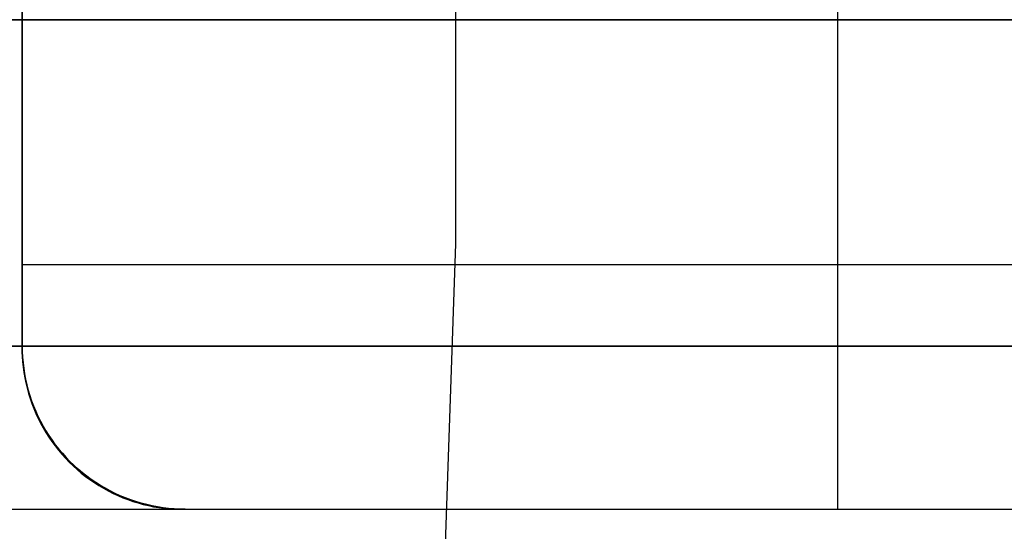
# Model space of a CAD drawing. Header units: millimetres. Extents: x 8926 to 10090, y -5004 to -3986.
# Tile 201 of 256: x 9545.26 to 9548.28, y -4355.07 to -4353.51. Entities that reach past the tile are written whole.
import ezdxf

# ---------------------------------------------------------------- set-up
doc = ezdxf.new("R2010")
doc.units = ezdxf.units.MM
for name, color, linetype in [('1', 7, 'Continuous'), ('COLOR EXT', 7, 'Continuous'), ('luz', 7, 'Continuous')]:
    doc.layers.add(name, color=color, linetype=linetype)
doc.layers.add('BLANCO METALICO', color=7, linetype='Continuous', true_color=0xededed)

msp = doc.modelspace()

# ---------------------------------------------------------------- linework, layer by layer
at = {"layer": '1', "color": 250, "true_color": 0x111111}
for p, q in [((9574.7975, -4353.5053, 45.7922), (9533.9541, -4353.5053, 45.7922)), ((9549.8292, -4353.5053, 98.6312), (9534.2804, -4353.5053, 98.6312))]:
    msp.add_line(p, q, dxfattribs=at)
at = {"layer": 'BLANCO METALICO'}
for p, q in [((9547.7699, -4353.5053, 276.5105), (9547.7699, -4352.0053, 276.5105)), ((9545.2699, -4353.5053, 242.5324), (9545.2699, -4352.5053, 242.5324)), ((9545.2699, -4352.5053, 276.5105), (9545.2699, -4353.5053, 276.5105)), ((9545.2699, -4352.5053, 258.9542), (9545.2699, -4354.5053, 258.9542)), ((9531.805, -4353.5053, 219.9163), (9605.005, -4353.5053, 219.9163)), ((9545.2699, -4353.5053, 242.5324), (9543.7699, -4353.5053, 242.5324)), ((9544.3539, -4353.5053, 236.5324), (9555.1899, -4353.5053, 236.5324)), ((9545.2699, -4354.5053, 242.5324), (9545.2699, -4353.5053, 242.5324)), ((9550.2699, -4353.5053, 276.5105), (9545.2699, -4353.5053, 276.5105)), ((9545.2699, -4353.5053, 276.5105), (9545.2699, -4354.5053, 276.5105)), ((9545.2699, -4353.5053, 242.5324), (9545.2699, -4353.5053, 276.5105)), ((9547.7699, -4355.0053, 276.5105), (9547.7699, -4353.5053, 276.5105)), ((9545.2699, -4354.2553, 276.5105), (9550.2699, -4354.2553, 276.5105)), ((9545.2699, -4354.5053, 271.2851), (9545.2698, -4354.5215, 271.2886)), ((9545.2698, -4354.5215, 271.2886), (9545.2703, -4354.5377, 271.2919)), ((9545.2702, -4354.5224, 266.7736), (9545.2699, -4354.5053, 266.7736)), ((9545.2699, -4354.5053, 259.1022), (9545.2702, -4354.5224, 259.1022)), ((9545.2702, -4354.5224, 242.5324), (9545.2699, -4354.5053, 242.5324)), ((9545.2699, -4354.5053, 259.1022), (9545.2699, -4354.5053, 242.5324)), ((9545.2699, -4354.5053, 271.2851), (9545.2699, -4354.5053, 276.5105)), ((9545.2699, -4354.5053, 276.5105), (9545.2702, -4354.5224, 276.5105)), ((9545.2699, -4354.5053, 266.7736), (9545.2699, -4354.5053, 271.2851)), ((9545.2699, -4354.5053, 259.1022), (9545.2699, -4354.5053, 260.5939)), ((9545.2699, -4354.5053, 260.5939), (9545.2699, -4354.5053, 266.7736)), ((9545.2702, -4354.5224, 263.6937), (9545.2699, -4354.5053, 263.6937)), ((9545.2702, -4354.5224, 254.0324), (9545.2699, -4354.5053, 254.0324)), ((9545.2711, -4354.5394, 266.7736), (9545.2702, -4354.5224, 266.7736)), ((9545.2702, -4354.5224, 259.1022), (9545.2711, -4354.5394, 259.1022)), ((9545.2711, -4354.5394, 242.5324), (9545.2702, -4354.5224, 242.5324)), ((9545.2702, -4354.5224, 276.5105), (9545.2711, -4354.5394, 276.5105)), ((9545.2711, -4354.5394, 263.6937), (9545.2702, -4354.5224, 263.6937)), ((9545.2711, -4354.5394, 254.0324), (9545.2702, -4354.5224, 254.0324)), ((9545.2703, -4354.5377, 271.2919), (9545.2713, -4354.554, 271.2951)), ((9545.2725, -4354.5564, 266.7736), (9545.2711, -4354.5394, 266.7736)), ((9545.2711, -4354.5394, 259.1022), (9545.2725, -4354.5564, 259.1022)), ((9545.2725, -4354.5564, 242.5324), (9545.2711, -4354.5394, 242.5324)), ((9545.2711, -4354.5394, 276.5105), (9545.2725, -4354.5564, 276.5105)), ((9545.2725, -4354.5564, 263.6937), (9545.2711, -4354.5394, 263.6937)), ((9545.2725, -4354.5564, 254.0324), (9545.2711, -4354.5394, 254.0324)), ((9545.2713, -4354.554, 271.2951), (9545.2729, -4354.5702, 271.2982)), ((9545.2746, -4354.5734, 266.7736), (9545.2725, -4354.5564, 266.7736)), ((9545.2725, -4354.5564, 259.1022), (9545.2746, -4354.5734, 259.1022)), ((9545.2746, -4354.5734, 242.5324), (9545.2725, -4354.5564, 242.5324)), ((9545.2725, -4354.5564, 276.5105), (9545.2746, -4354.5734, 276.5105)), ((9545.2746, -4354.5734, 263.6937), (9545.2725, -4354.5564, 263.6937)), ((9545.2746, -4354.5734, 254.0324), (9545.2725, -4354.5564, 254.0324)), ((9545.2729, -4354.5702, 271.2982), (9545.275, -4354.5863, 271.3011)), ((9545.2772, -4354.5903, 266.7736), (9545.2746, -4354.5734, 266.7736)), ((9545.2746, -4354.5734, 259.1022), (9545.2772, -4354.5903, 259.1022)), ((9545.2772, -4354.5903, 242.5324), (9545.2746, -4354.5734, 242.5324)), ((9545.2746, -4354.5734, 276.5105), (9545.2772, -4354.5903, 276.5105)), ((9545.2772, -4354.5903, 263.6937), (9545.2746, -4354.5734, 263.6937)), ((9545.2772, -4354.5903, 254.0324), (9545.2746, -4354.5734, 254.0324)), ((9545.275, -4354.5863, 271.3011), (9545.2777, -4354.6024, 271.304)), ((9545.2804, -4354.607, 266.7736), (9545.2772, -4354.5903, 266.7736)), ((9545.2772, -4354.5903, 259.1022), (9545.2804, -4354.607, 259.1022)), ((9545.2804, -4354.607, 242.5324), (9545.2772, -4354.5903, 242.5324)), ((9545.2772, -4354.5903, 276.5105), (9545.2804, -4354.607, 276.5105)), ((9545.2804, -4354.607, 263.6937), (9545.2772, -4354.5903, 263.6937)), ((9545.2804, -4354.607, 254.0324), (9545.2772, -4354.5903, 254.0324)), ((9545.2777, -4354.6024, 271.304), (9545.281, -4354.6184, 271.3066)), ((9545.2841, -4354.6237, 266.7736), (9545.2804, -4354.607, 266.7736)), ((9545.2804, -4354.607, 259.1022), (9545.2841, -4354.6237, 259.1022)), ((9545.2841, -4354.6237, 242.5324), (9545.2804, -4354.607, 242.5324)), ((9545.2804, -4354.607, 276.5105), (9545.2841, -4354.6237, 276.5105)), ((9545.2841, -4354.6237, 263.6937), (9545.2804, -4354.607, 263.6937)), ((9545.2841, -4354.6237, 254.0324), (9545.2804, -4354.607, 254.0324)), ((9545.281, -4354.6184, 271.3066), (9545.2848, -4354.6344, 271.3092)), ((9545.2885, -4354.6402, 266.7736), (9545.2841, -4354.6237, 266.7736)), ((9545.2841, -4354.6237, 259.1022), (9545.2885, -4354.6402, 259.1022)), ((9545.2885, -4354.6402, 242.5324), (9545.2841, -4354.6237, 242.5324)), ((9545.2841, -4354.6237, 276.5105), (9545.2885, -4354.6402, 276.5105)), ((9545.2885, -4354.6402, 263.6937), (9545.2841, -4354.6237, 263.6937)), ((9545.2885, -4354.6402, 254.0324), (9545.2841, -4354.6237, 254.0324)), ((9545.2848, -4354.6344, 271.3092), (9545.2891, -4354.6502, 271.3116)), ((9545.2934, -4354.6566, 266.7736), (9545.2885, -4354.6402, 266.7736)), ((9545.2885, -4354.6402, 259.1022), (9545.2934, -4354.6566, 259.1022)), ((9545.2934, -4354.6566, 242.5324), (9545.2885, -4354.6402, 242.5324)), ((9545.2885, -4354.6402, 276.5105), (9545.2934, -4354.6566, 276.5105)), ((9545.2934, -4354.6566, 263.6937), (9545.2885, -4354.6402, 263.6937)), ((9545.2934, -4354.6566, 254.0324), (9545.2885, -4354.6402, 254.0324)), ((9545.2891, -4354.6502, 271.3116), (9545.294, -4354.6658, 271.3139)), ((9545.2988, -4354.6727, 266.7736), (9545.2934, -4354.6566, 266.7736)), ((9545.2934, -4354.6566, 259.1022), (9545.2988, -4354.6727, 259.1022)), ((9545.2988, -4354.6727, 242.5324), (9545.2934, -4354.6566, 242.5324)), ((9545.2934, -4354.6566, 276.5105), (9545.2988, -4354.6727, 276.5105)), ((9545.2988, -4354.6727, 263.6937), (9545.2934, -4354.6566, 263.6937)), ((9545.2988, -4354.6727, 254.0324), (9545.2934, -4354.6566, 254.0324)), ((9545.294, -4354.6658, 271.3139), (9545.2994, -4354.6814, 271.316)), ((9545.3048, -4354.6887, 266.7736), (9545.2988, -4354.6727, 266.7736)), ((9545.2988, -4354.6727, 259.1022), (9545.3048, -4354.6887, 259.1022)), ((9545.3048, -4354.6887, 242.5324), (9545.2988, -4354.6727, 242.5324)), ((9545.2988, -4354.6727, 276.5105), (9545.3048, -4354.6887, 276.5105)), ((9545.3048, -4354.6887, 263.6937), (9545.2988, -4354.6727, 263.6937)), ((9545.3048, -4354.6887, 254.0324), (9545.2988, -4354.6727, 254.0324)), ((9545.2994, -4354.6814, 271.316), (9545.3053, -4354.6967, 271.318)), ((9545.3113, -4354.7045, 266.7736), (9545.3048, -4354.6887, 266.7736)), ((9545.3048, -4354.6887, 259.1022), (9545.3113, -4354.7045, 259.1022)), ((9545.3113, -4354.7045, 242.5324), (9545.3048, -4354.6887, 242.5324)), ((9545.3048, -4354.6887, 276.5105), (9545.3113, -4354.7045, 276.5105)), ((9545.3113, -4354.7045, 263.6937), (9545.3048, -4354.6887, 263.6937)), ((9545.3113, -4354.7045, 254.0324), (9545.3048, -4354.6887, 254.0324)), ((9545.3053, -4354.6967, 271.318), (9545.3118, -4354.7118, 271.3198)), ((9545.3184, -4354.72, 266.7736), (9545.3113, -4354.7045, 266.7736)), ((9545.3113, -4354.7045, 259.1022), (9545.3184, -4354.72, 259.1022)), ((9545.3184, -4354.72, 242.5324), (9545.3113, -4354.7045, 242.5324)), ((9545.3113, -4354.7045, 276.5105), (9545.3184, -4354.72, 276.5105)), ((9545.3184, -4354.72, 263.6937), (9545.3113, -4354.7045, 263.6937)), ((9545.3184, -4354.72, 254.0324), (9545.3113, -4354.7045, 254.0324)), ((9545.3118, -4354.7118, 271.3198), (9545.3188, -4354.7268, 271.3215)), ((9545.326, -4354.7353, 266.7736), (9545.3184, -4354.72, 266.7736)), ((9545.3184, -4354.72, 259.1022), (9545.326, -4354.7353, 259.1022)), ((9545.326, -4354.7353, 242.5324), (9545.3184, -4354.72, 242.5324)), ((9545.3184, -4354.72, 276.5105), (9545.326, -4354.7353, 276.5105)), ((9545.326, -4354.7353, 263.6937), (9545.3184, -4354.72, 263.6937)), ((9545.326, -4354.7353, 254.0324), (9545.3184, -4354.72, 254.0324)), ((9545.3188, -4354.7268, 271.3215), (9545.3262, -4354.7415, 271.323)), ((9545.3341, -4354.7504, 266.7736), (9545.326, -4354.7353, 266.7736)), ((9545.326, -4354.7353, 259.1022), (9545.3341, -4354.7504, 259.1022)), ((9545.3341, -4354.7504, 242.5324), (9545.326, -4354.7353, 242.5324)), ((9545.326, -4354.7353, 276.5105), (9545.3341, -4354.7504, 276.5105)), ((9545.3341, -4354.7504, 263.6937), (9545.326, -4354.7353, 263.6937)), ((9545.3341, -4354.7504, 254.0324), (9545.326, -4354.7353, 254.0324)), ((9545.3262, -4354.7415, 271.323), (9545.3342, -4354.756, 271.3244)), ((9545.3427, -4354.7651, 266.7736), (9545.3341, -4354.7504, 266.7736)), ((9545.3341, -4354.7504, 259.1022), (9545.3427, -4354.7651, 259.1022)), ((9545.3427, -4354.7651, 242.5324), (9545.3341, -4354.7504, 242.5324)), ((9545.3341, -4354.7504, 276.5105), (9545.3427, -4354.7651, 276.5105)), ((9545.3427, -4354.7651, 263.6937), (9545.3341, -4354.7504, 263.6937)), ((9545.3427, -4354.7651, 254.0324), (9545.3341, -4354.7504, 254.0324)), ((9545.3342, -4354.756, 271.3244), (9545.3426, -4354.7702, 271.3256)), ((9545.3426, -4354.7702, 271.3256), (9545.3516, -4354.7841, 271.3267)), ((9545.3518, -4354.7795, 266.7736), (9545.3427, -4354.7651, 266.7736)), ((9545.3427, -4354.7651, 259.1022), (9545.3518, -4354.7795, 259.1022)), ((9545.3518, -4354.7795, 242.5324), (9545.3427, -4354.7651, 242.5324)), ((9545.3427, -4354.7651, 276.5105), (9545.3518, -4354.7795, 276.5105)), ((9545.3518, -4354.7795, 263.6937), (9545.3427, -4354.7651, 263.6937)), ((9545.3518, -4354.7795, 254.0324), (9545.3427, -4354.7651, 254.0324)), ((9545.3516, -4354.7841, 271.3267), (9545.3609, -4354.7977, 271.3276)), ((9545.3614, -4354.7936, 266.7736), (9545.3518, -4354.7795, 266.7736)), ((9545.3518, -4354.7795, 259.1022), (9545.3614, -4354.7936, 259.1022)), ((9545.3614, -4354.7936, 242.5324), (9545.3518, -4354.7795, 242.5324)), ((9545.3518, -4354.7795, 276.5105), (9545.3614, -4354.7936, 276.5105)), ((9545.3614, -4354.7936, 263.6937), (9545.3518, -4354.7795, 263.6937)), ((9545.3614, -4354.7936, 254.0324), (9545.3518, -4354.7795, 254.0324)), ((9545.3609, -4354.7977, 271.3276), (9545.3708, -4354.811, 271.3283)), ((9545.3715, -4354.8074, 266.7736), (9545.3614, -4354.7936, 266.7736)), ((9545.3614, -4354.7936, 259.1022), (9545.3715, -4354.8074, 259.1022)), ((9545.3715, -4354.8074, 242.5324), (9545.3614, -4354.7936, 242.5324)), ((9545.3614, -4354.7936, 276.5105), (9545.3715, -4354.8074, 276.5105)), ((9545.3715, -4354.8074, 263.6937), (9545.3614, -4354.7936, 263.6937)), ((9545.3715, -4354.8074, 254.0324), (9545.3614, -4354.7936, 254.0324)), ((9545.3708, -4354.811, 271.3283), (9545.381, -4354.824, 271.3289)), ((9545.3821, -4354.8208, 266.7736), (9545.3715, -4354.8074, 266.7736)), ((9545.3715, -4354.8074, 259.1022), (9545.3821, -4354.8208, 259.1022)), ((9545.3821, -4354.8208, 242.5324), (9545.3715, -4354.8074, 242.5324)), ((9545.3715, -4354.8074, 276.5105), (9545.3821, -4354.8208, 276.5105)), ((9545.3821, -4354.8208, 263.6937), (9545.3715, -4354.8074, 263.6937)), ((9545.3821, -4354.8208, 254.0324), (9545.3715, -4354.8074, 254.0324)), ((9545.381, -4354.824, 271.3289), (9545.3917, -4354.8367, 271.3293)), ((9545.3931, -4354.8339, 266.7736), (9545.3821, -4354.8208, 266.7736)), ((9545.3821, -4354.8208, 259.1022), (9545.3931, -4354.8339, 259.1022)), ((9545.3931, -4354.8339, 242.5324), (9545.3821, -4354.8208, 242.5324)), ((9545.3821, -4354.8208, 276.5105), (9545.3931, -4354.8339, 276.5105)), ((9545.3931, -4354.8339, 263.6937), (9545.3821, -4354.8208, 263.6937)), ((9545.3931, -4354.8339, 254.0324), (9545.3821, -4354.8208, 254.0324)), ((9545.3917, -4354.8367, 271.3293), (9545.4029, -4354.8489, 271.3295)), ((9545.4045, -4354.8466, 266.7736), (9545.3931, -4354.8339, 266.7736)), ((9545.3931, -4354.8339, 259.1022), (9545.4045, -4354.8466, 259.1022)), ((9545.4045, -4354.8466, 242.5324), (9545.3931, -4354.8339, 242.5324)), ((9545.3931, -4354.8339, 276.5105), (9545.4045, -4354.8466, 276.5105)), ((9545.4045, -4354.8466, 263.6937), (9545.3931, -4354.8339, 263.6937)), ((9545.4045, -4354.8466, 254.0324), (9545.3931, -4354.8339, 254.0324)), ((9545.4029, -4354.8489, 271.3295), (9545.4144, -4354.8608, 271.3296)), ((9545.4164, -4354.8589, 266.7736), (9545.4045, -4354.8466, 266.7736)), ((9545.4045, -4354.8466, 259.1022), (9545.4164, -4354.8589, 259.1022)), ((9545.4164, -4354.8589, 242.5324), (9545.4045, -4354.8466, 242.5324)), ((9545.4045, -4354.8466, 276.5105), (9545.4164, -4354.8589, 276.5105)), ((9545.4164, -4354.8589, 263.6937), (9545.4045, -4354.8466, 263.6937)), ((9545.4164, -4354.8589, 254.0324), (9545.4045, -4354.8466, 254.0324)), ((9545.4144, -4354.8608, 271.3296), (9545.4263, -4354.8724, 271.3295)), ((9545.4144, -4354.8608, 271.3296), (9545.4144, -4354.8608, 266.7769)), ((9545.4286, -4354.8707, 266.7736), (9545.4164, -4354.8589, 266.7736)), ((9545.4164, -4354.8589, 259.1022), (9545.4286, -4354.8707, 259.1022)), ((9545.4286, -4354.8707, 242.5324), (9545.4164, -4354.8589, 242.5324)), ((9545.4164, -4354.8589, 276.5105), (9545.4286, -4354.8707, 276.5105)), ((9545.4286, -4354.8707, 263.6937), (9545.4164, -4354.8589, 263.6937)), ((9545.4164, -4354.8589, 266.7736), (9545.4164, -4354.8589, 259.1022)), ((9545.4286, -4354.8707, 254.0324), (9545.4164, -4354.8589, 254.0324)), ((9545.4164, -4354.8589, 259.1022), (9545.4164, -4354.8589, 242.5324)), ((9545.4164, -4354.8589, 276.5105), (9545.4164, -4354.8589, 271.3296)), ((9545.4263, -4354.8724, 271.3295), (9545.4386, -4354.8835, 271.3293)), ((9545.4413, -4354.8822, 266.7736), (9545.4286, -4354.8707, 266.7736)), ((9545.4286, -4354.8707, 259.1022), (9545.4413, -4354.8822, 259.1022)), ((9545.4413, -4354.8822, 242.5324), (9545.4286, -4354.8707, 242.5324)), ((9545.4286, -4354.8707, 276.5105), (9545.4413, -4354.8822, 276.5105)), ((9545.4413, -4354.8822, 263.6937), (9545.4286, -4354.8707, 263.6937)), ((9545.4413, -4354.8822, 254.0324), (9545.4286, -4354.8707, 254.0324)), ((9545.4386, -4354.8835, 271.3293), (9545.4512, -4354.8942, 271.3289)), ((9545.4544, -4354.8932, 266.7736), (9545.4413, -4354.8822, 266.7736)), ((9545.4413, -4354.8822, 259.1022), (9545.4544, -4354.8932, 259.1022)), ((9545.4544, -4354.8932, 242.5324), (9545.4413, -4354.8822, 242.5324)), ((9545.4413, -4354.8822, 276.5105), (9545.4544, -4354.8932, 276.5105)), ((9545.4544, -4354.8932, 263.6937), (9545.4413, -4354.8822, 263.6937)), ((9545.4544, -4354.8932, 254.0324), (9545.4413, -4354.8822, 254.0324)), ((9545.4512, -4354.8942, 271.3289), (9545.4642, -4354.9045, 271.3283)), ((9545.4678, -4354.9037, 266.7736), (9545.4544, -4354.8932, 266.7736)), ((9545.4544, -4354.8932, 259.1022), (9545.4678, -4354.9037, 259.1022)), ((9545.4678, -4354.9037, 242.5324), (9545.4544, -4354.8932, 242.5324)), ((9545.4544, -4354.8932, 276.5105), (9545.4678, -4354.9037, 276.5105)), ((9545.4678, -4354.9037, 263.6937), (9545.4544, -4354.8932, 263.6937)), ((9545.4678, -4354.9037, 254.0324), (9545.4544, -4354.8932, 254.0324)), ((9545.4642, -4354.9045, 271.3283), (9545.4775, -4354.9143, 271.3276)), ((9545.4816, -4354.9138, 266.7736), (9545.4678, -4354.9037, 266.7736)), ((9545.4678, -4354.9037, 259.1022), (9545.4816, -4354.9138, 259.1022)), ((9545.4816, -4354.9138, 242.5324), (9545.4678, -4354.9037, 242.5324)), ((9545.4678, -4354.9037, 276.5105), (9545.4816, -4354.9138, 276.5105)), ((9545.4816, -4354.9138, 263.6937), (9545.4678, -4354.9037, 263.6937)), ((9545.4816, -4354.9138, 254.0324), (9545.4678, -4354.9037, 254.0324)), ((9545.4775, -4354.9143, 271.3276), (9545.4911, -4354.9237, 271.3267)), ((9545.4957, -4354.9234, 266.7736), (9545.4816, -4354.9138, 266.7736)), ((9545.4816, -4354.9138, 259.1022), (9545.4957, -4354.9234, 259.1022)), ((9545.4957, -4354.9234, 242.5324), (9545.4816, -4354.9138, 242.5324)), ((9545.4816, -4354.9138, 276.5105), (9545.4957, -4354.9234, 276.5105)), ((9545.4957, -4354.9234, 263.6937), (9545.4816, -4354.9138, 263.6937)), ((9545.4957, -4354.9234, 254.0324), (9545.4816, -4354.9138, 254.0324)), ((9545.4911, -4354.9237, 271.3267), (9545.5051, -4354.9326, 271.3256)), ((9545.5101, -4354.9325, 266.7736), (9545.4957, -4354.9234, 266.7736)), ((9545.4957, -4354.9234, 259.1022), (9545.5101, -4354.9325, 259.1022)), ((9545.5101, -4354.9325, 242.5324), (9545.4957, -4354.9234, 242.5324)), ((9545.4957, -4354.9234, 276.5105), (9545.5101, -4354.9325, 276.5105)), ((9545.5101, -4354.9325, 263.6937), (9545.4957, -4354.9234, 263.6937)), ((9545.5101, -4354.9325, 254.0324), (9545.4957, -4354.9234, 254.0324)), ((9545.5051, -4354.9326, 271.3256), (9545.5193, -4354.941, 271.3244)), ((9545.5249, -4354.9411, 266.7736), (9545.5101, -4354.9325, 266.7736)), ((9545.5101, -4354.9325, 259.1022), (9545.5249, -4354.9411, 259.1022)), ((9545.5249, -4354.9411, 242.5324), (9545.5101, -4354.9325, 242.5324)), ((9545.5101, -4354.9325, 276.5105), (9545.5249, -4354.9411, 276.5105)), ((9545.5249, -4354.9411, 263.6937), (9545.5101, -4354.9325, 263.6937)), ((9545.5249, -4354.9411, 254.0324), (9545.5101, -4354.9325, 254.0324)), ((9545.5193, -4354.941, 271.3244), (9545.5337, -4354.949, 271.323)), ((9545.5399, -4354.9492, 266.7736), (9545.5249, -4354.9411, 266.7736)), ((9545.5249, -4354.9411, 259.1022), (9545.5399, -4354.9492, 259.1022)), ((9545.5399, -4354.9492, 242.5324), (9545.5249, -4354.9411, 242.5324)), ((9545.5249, -4354.9411, 276.5105), (9545.5399, -4354.9492, 276.5105)), ((9545.5399, -4354.9492, 263.6937), (9545.5249, -4354.9411, 263.6937)), ((9545.5399, -4354.9492, 254.0324), (9545.5249, -4354.9411, 254.0324)), ((9545.5337, -4354.949, 271.323), (9545.5484, -4354.9565, 271.3215)), ((9545.5552, -4354.9568, 266.7736), (9545.5399, -4354.9492, 266.7736)), ((9545.5399, -4354.9492, 259.1022), (9545.5552, -4354.9568, 259.1022)), ((9545.5552, -4354.9568, 242.5324), (9545.5399, -4354.9492, 242.5324)), ((9545.5399, -4354.9492, 276.5105), (9545.5552, -4354.9568, 276.5105)), ((9545.5552, -4354.9568, 263.6937), (9545.5399, -4354.9492, 263.6937)), ((9545.5552, -4354.9568, 254.0324), (9545.5399, -4354.9492, 254.0324)), ((9545.5484, -4354.9565, 271.3215), (9545.5634, -4354.9634, 271.3198)), ((9545.5707, -4354.9639, 266.7736), (9545.5552, -4354.9568, 266.7736)), ((9545.5552, -4354.9568, 259.1022), (9545.5707, -4354.9639, 259.1022)), ((9545.5707, -4354.9639, 242.5324), (9545.5552, -4354.9568, 242.5324)), ((9545.5552, -4354.9568, 276.5105), (9545.5707, -4354.9639, 276.5105)), ((9545.5707, -4354.9639, 263.6937), (9545.5552, -4354.9568, 263.6937)), ((9545.5707, -4354.9639, 254.0324), (9545.5552, -4354.9568, 254.0324)), ((9545.5634, -4354.9634, 271.3198), (9545.5785, -4354.9699, 271.318)), ((9545.5865, -4354.9704, 266.7736), (9545.5707, -4354.9639, 266.7736)), ((9545.5707, -4354.9639, 259.1022), (9545.5865, -4354.9704, 259.1022)), ((9545.5865, -4354.9704, 242.5324), (9545.5707, -4354.9639, 242.5324)), ((9545.5707, -4354.9639, 276.5105), (9545.5865, -4354.9704, 276.5105)), ((9545.5865, -4354.9704, 263.6937), (9545.5707, -4354.9639, 263.6937)), ((9545.5865, -4354.9704, 254.0324), (9545.5707, -4354.9639, 254.0324)), ((9545.5785, -4354.9699, 271.318), (9545.5939, -4354.9758, 271.316)), ((9545.6025, -4354.9764, 266.7736), (9545.5865, -4354.9704, 266.7736)), ((9545.5865, -4354.9704, 259.1022), (9545.6025, -4354.9764, 259.1022)), ((9545.6025, -4354.9764, 242.5324), (9545.5865, -4354.9704, 242.5324)), ((9545.5865, -4354.9704, 276.5105), (9545.6025, -4354.9764, 276.5105)), ((9545.6025, -4354.9764, 263.6937), (9545.5865, -4354.9704, 263.6937)), ((9545.6025, -4354.9764, 254.0324), (9545.5865, -4354.9704, 254.0324)), ((9545.5939, -4354.9758, 271.316), (9545.6094, -4354.9812, 271.3139)), ((9545.6187, -4354.9819, 266.7736), (9545.6025, -4354.9764, 266.7736)), ((9545.6025, -4354.9764, 259.1022), (9545.6187, -4354.9819, 259.1022)), ((9545.6187, -4354.9819, 242.5324), (9545.6025, -4354.9764, 242.5324)), ((9545.6025, -4354.9764, 276.5105), (9545.6187, -4354.9819, 276.5105)), ((9545.6187, -4354.9819, 263.6937), (9545.6025, -4354.9764, 263.6937)), ((9545.6187, -4354.9819, 254.0324), (9545.6025, -4354.9764, 254.0324)), ((9545.6094, -4354.9812, 271.3139), (9545.6251, -4354.9861, 271.3116)), ((9545.635, -4354.9868, 266.7736), (9545.6187, -4354.9819, 266.7736)), ((9545.6187, -4354.9819, 259.1022), (9545.635, -4354.9868, 259.1022)), ((9545.635, -4354.9868, 242.5324), (9545.6187, -4354.9819, 242.5324)), ((9545.6187, -4354.9819, 276.5105), (9545.635, -4354.9868, 276.5105)), ((9545.635, -4354.9868, 263.6937), (9545.6187, -4354.9819, 263.6937)), ((9545.635, -4354.9868, 254.0324), (9545.6187, -4354.9819, 254.0324)), ((9544.5794, -4355.0053, 239.5324), (9553.9818, -4355.0053, 239.5324)), ((9544.5798, -4355.0039, 242.5324), (9545.7699, -4355.0053, 242.5324)), ((9545.6251, -4354.9861, 271.3116), (9545.6409, -4354.9904, 271.3092)), ((9545.6515, -4354.9911, 266.7736), (9545.635, -4354.9868, 266.7736)), ((9545.635, -4354.9868, 259.1022), (9545.6515, -4354.9911, 259.1022)), ((9545.6515, -4354.9911, 242.5324), (9545.635, -4354.9868, 242.5324)), ((9545.635, -4354.9868, 276.5105), (9545.6515, -4354.9911, 276.5105)), ((9545.6515, -4354.9911, 263.6937), (9545.635, -4354.9868, 263.6937)), ((9545.6515, -4354.9911, 254.0324), (9545.635, -4354.9868, 254.0324)), ((9545.6409, -4354.9904, 271.3092), (9545.6568, -4354.9942, 271.3066)), ((9545.6682, -4354.9948, 266.7736), (9545.6515, -4354.9911, 266.7736)), ((9545.6515, -4354.9911, 259.1022), (9545.6682, -4354.9948, 259.1022)), ((9545.6682, -4354.9948, 242.5324), (9545.6515, -4354.9911, 242.5324)), ((9545.6515, -4354.9911, 276.5105), (9545.6682, -4354.9948, 276.5105)), ((9545.6682, -4354.9948, 263.6937), (9545.6515, -4354.9911, 263.6937)), ((9545.6682, -4354.9948, 254.0324), (9545.6515, -4354.9911, 254.0324)), ((9545.6568, -4354.9942, 271.3066), (9545.6728, -4354.9975, 271.304)), ((9545.685, -4354.998, 266.7736), (9545.6682, -4354.9948, 266.7736)), ((9545.6682, -4354.9948, 259.1022), (9545.685, -4354.998, 259.1022)), ((9545.685, -4354.998, 242.5324), (9545.6682, -4354.9948, 242.5324)), ((9545.6682, -4354.9948, 276.5105), (9545.685, -4354.998, 276.5105)), ((9545.685, -4354.998, 263.6937), (9545.6682, -4354.9948, 263.6937)), ((9545.685, -4354.998, 254.0324), (9545.6682, -4354.9948, 254.0324)), ((9545.6728, -4354.9975, 271.304), (9545.6889, -4355.0002, 271.3011)), ((9545.7018, -4355.0006, 266.7736), (9545.685, -4354.998, 266.7736)), ((9545.685, -4354.998, 259.1022), (9545.7018, -4355.0006, 259.1022)), ((9545.7018, -4355.0006, 242.5324), (9545.685, -4354.998, 242.5324)), ((9545.685, -4354.998, 276.5105), (9545.7018, -4355.0006, 276.5105)), ((9545.7018, -4355.0006, 263.6937), (9545.685, -4354.998, 263.6937)), ((9545.7018, -4355.0006, 254.0324), (9545.685, -4354.998, 254.0324)), ((9545.6889, -4355.0002, 271.3011), (9545.7051, -4355.0023, 271.2982)), ((9545.7188, -4355.0027, 266.7736), (9545.7018, -4355.0006, 266.7736)), ((9545.7018, -4355.0006, 259.1022), (9545.7188, -4355.0027, 259.1022)), ((9545.7188, -4355.0027, 242.5324), (9545.7018, -4355.0006, 242.5324)), ((9545.7018, -4355.0006, 276.5105), (9545.7188, -4355.0027, 276.5105)), ((9545.7188, -4355.0027, 263.6937), (9545.7018, -4355.0006, 263.6937)), ((9545.7188, -4355.0027, 254.0324), (9545.7018, -4355.0006, 254.0324)), ((9545.7051, -4355.0023, 271.2982), (9545.7213, -4355.0039, 271.2951)), ((9545.7358, -4355.0041, 266.7736), (9545.7188, -4355.0027, 266.7736)), ((9545.7188, -4355.0027, 259.1022), (9545.7358, -4355.0041, 259.1022)), ((9545.7358, -4355.0041, 242.5324), (9545.7188, -4355.0027, 242.5324)), ((9545.7188, -4355.0027, 276.5105), (9545.7358, -4355.0041, 276.5105)), ((9545.7358, -4355.0041, 263.6937), (9545.7188, -4355.0027, 263.6937)), ((9545.7358, -4355.0041, 254.0324), (9545.7188, -4355.0027, 254.0324)), ((9545.7213, -4355.0039, 271.2951), (9545.7375, -4355.0049, 271.2919)), ((9545.7529, -4355.005, 266.7736), (9545.7358, -4355.0041, 266.7736)), ((9545.7358, -4355.0041, 259.1022), (9545.7529, -4355.005, 259.1022)), ((9545.7529, -4355.005, 242.5324), (9545.7358, -4355.0041, 242.5324)), ((9545.7358, -4355.0041, 276.5105), (9545.7529, -4355.005, 276.5105)), ((9545.7529, -4355.005, 263.6937), (9545.7358, -4355.0041, 263.6937)), ((9545.7529, -4355.005, 254.0324), (9545.7358, -4355.0041, 254.0324)), ((9545.7375, -4355.0049, 271.2919), (9545.7537, -4355.0054, 271.2886)), ((9545.7699, -4355.0053, 266.7736), (9545.7529, -4355.005, 266.7736)), ((9545.7529, -4355.005, 259.1022), (9545.7699, -4355.0053, 259.1022)), ((9545.7699, -4355.0053, 242.5324), (9545.7529, -4355.005, 242.5324)), ((9545.7529, -4355.005, 276.5105), (9545.7699, -4355.0053, 276.5105)), ((9545.7699, -4355.0053, 263.6937), (9545.7529, -4355.005, 263.6937)), ((9545.7699, -4355.0053, 254.0324), (9545.7529, -4355.005, 254.0324)), ((9545.7537, -4355.0054, 271.2886), (9545.7699, -4355.0053, 271.2851)), ((9545.7699, -4355.0053, 259.1022), (9545.7699, -4355.0053, 242.5324)), ((9545.7699, -4355.0053, 276.5105), (9550.2699, -4355.0053, 276.5105)), ((9545.7699, -4355.0053, 276.5105), (9545.7699, -4355.0053, 271.2851)), ((9545.7699, -4355.0053, 266.7736), (9545.7699, -4355.0053, 271.2851)), ((9545.7699, -4355.0053, 259.1022), (9545.7699, -4355.0053, 260.5939)), ((9545.7699, -4355.0053, 260.5939), (9545.7699, -4355.0053, 266.7736)), ((9545.7699, -4355.0053, 257.3042), (9551.2699, -4355.0053, 257.3042))]:
    msp.add_line(p, q, dxfattribs=at)
at = {"layer": 'COLOR EXT', "color": 30, "true_color": 0xff8d00}
for p, q in [((9579.7984, -4354.5053, 21.2621), (9541.7907, -4354.5053, 21.2621)), ((9541.7907, -4354.5053, 25.2621), (9579.7984, -4354.5053, 25.2621)), ((9579.7984, -4354.5053, 23.2621), (9541.7907, -4354.5053, 23.2621))]:
    msp.add_line(p, q, dxfattribs=at)
at = {"layer": 'luz', "color": 7, "true_color": 0xffffff}
for p, q in [((9546.5994, -4354.1923, -23.1173), (9546.5994, -4352.8183, -23.1173)), ((9546.5519, -4355.5654, -23.1173), (9546.5994, -4354.1923, -23.1173))]:
    msp.add_line(p, q, dxfattribs=at)

doc.saveas('drawing.dxf')
